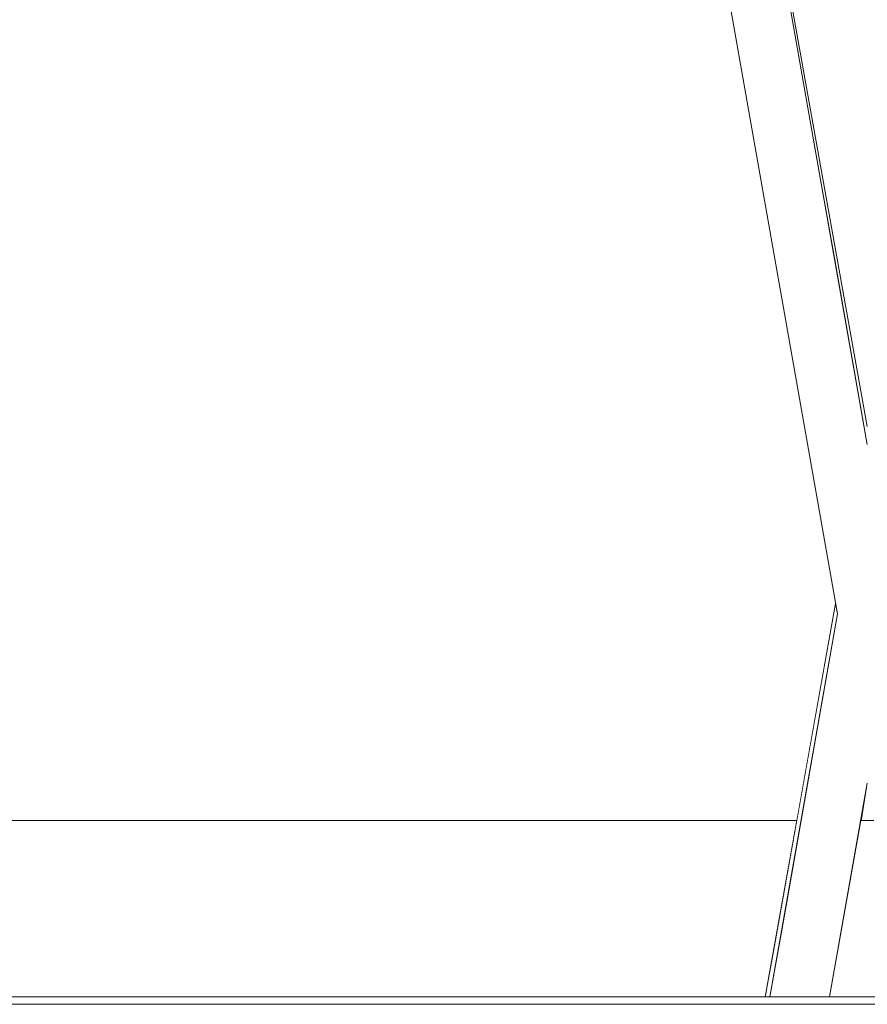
# Model space of a CAD drawing. Header units: millimetres. Extents: x -30280 to 309309, y -17460 to 4378.
# Tile 233 of 256: x 120198 to 120429, y -11436 to -11168. Entities that reach past the tile are written whole.
import ezdxf

# ---------------------------------------------------------------- set-up
doc = ezdxf.new("R2010")
doc.units = ezdxf.units.MM
doc.header["$MEASUREMENT"] = 0
doc.linetypes.add('Wipeout_Contour', pattern=[1000, 0, -1000])
doc.layers.add('P1_PLANTA PRIMERA_3_Nuevo_08_E_Envans secs', color=7, linetype='Continuous')
doc.layers.add('P1_PLANTA PRIMERA_3_Nuevo_09_EI_Mobiliari general', color=7, linetype='Continuous')
for name, color, linetype, lineweight in [('P1_PLANTA PRIMERA_3_Nuevo_08_E_Envans secs_Pluma_Nº__1', 7, 'Continuous', 5), ('P1_PLANTA PRIMERA_3_Nuevo_09_EI_Mobiliari general_Pluma_Nº__1', 7, 'Continuous', 5), ('P1_PLANTA PRIMERA_3_Nuevo_14_PAV_Soft Light Grey 0554_Pluma_Nº__29', 7, 'Continuous', 20)]:
    doc.layers.add(name, color=color, linetype=linetype, lineweight=lineweight)

msp = doc.modelspace()

# ---------------------------------------------------------------- linework, layer by layer
at = {"layer": 'P1_PLANTA PRIMERA_3_Nuevo_14_PAV_Soft Light Grey 0554_Pluma_Nº__29', "color": 7, "linetype": 'Continuous', "lineweight": 20}
msp.add_line((125602.39, -11436.05), (119916.16, -11436.05), dxfattribs=at)

# ---------------------------------------------------------------- wipeouts: each hides what was drawn before it
at = {"color": 254, "linetype": 'Wipeout_Contour', "lineweight": 0, "ltscale": 744380.35708}
msp.add_wipeout([(125602.39, -8989.05), (119928.08, -8989.05), (119928.08, -9336.05), (125456.84, -9336.05), (125456.84, -11434.05), (125602.39, -11434.05)], dxfattribs=at).dxf.layer = 'P1_PLANTA PRIMERA_3_Nuevo_08_E_Envans secs'

# ---------------------------------------------------------------- next in the draw order: wipeouts: each hides what was drawn before it
at = {"color": 254, "linetype": 'Wipeout_Contour', "lineweight": 0, "ltscale": 482828.358526}
msp.add_wipeout([(120409.4, -11386.05), (119928.08, -11386.05), (119928.08, -11434.05), (120400.81, -11434.05)], dxfattribs=at).dxf.layer = 'P1_PLANTA PRIMERA_3_Nuevo_08_E_Envans secs'
at = {"color": 254, "linetype": 'Wipeout_Contour', "lineweight": 0, "ltscale": 483871.60997}
msp.add_wipeout([(120418.34, -11434.05), (120438.83, -11434.05), (120430.36, -11386.05), (120426.8, -11386.05)], dxfattribs=at).dxf.layer = 'P1_PLANTA PRIMERA_3_Nuevo_08_E_Envans secs'

# ---------------------------------------------------------------- next in the draw order: wipeouts: each hides what was drawn before it
at = {"color": 254, "linetype": 'Wipeout_Contour', "lineweight": 0, "ltscale": 13224043.01546531}
msp.add_wipeout([(124316.84, -9376.05), (119928.08, -9376.05), (119928.08, -11281.74), (119970.61, -11044.19), (119971.25, -11041.85), (119975.18, -11019.56), (119953.58, -11019.56), (119953.58, -10963.99), (119967.22, -10537.88), (120389.95, -10537.88), (120403.51, -10963.99), (120403.58, -11019.56), (120381.99, -11019.56), (120385.92, -11041.85), (120386.55, -11044.19), (120428.58, -11278.93), (120470.61, -11044.19), (120471.25, -11041.85), (120475.18, -11019.56), (120453.58, -11019.56), (120453.58, -10963.99), (120467.22, -10537.88), (120889.95, -10537.88), (120903.51, -10963.99), (120903.58, -11019.56), (120881.99, -11019.56), (120885.92, -11041.85), (120886.55, -11044.19), (120928.58, -11278.93), (120970.61, -11044.19), (120971.25, -11041.85), (120975.18, -11019.56), (120953.58, -11019.56), (120953.58, -10963.99), (120967.22, -10537.88), (121389.95, -10537.88), (121403.51, -10963.99), (121403.58, -11019.56), (121381.99, -11019.56), (121385.92, -11041.85), (121386.55, -11044.19), (121428.58, -11278.93), (121470.61, -11044.19), (121471.25, -11041.85), (121475.18, -11019.56), (121453.58, -11019.56), (121453.58, -10963.99), (121467.22, -10537.88), (121889.95, -10537.88), (121903.51, -10963.99), (121903.58, -11019.56), (121881.99, -11019.56), (121885.92, -11041.85), (121886.55, -11044.19), (121928.58, -11278.93), (121970.61, -11044.19), (121971.25, -11041.85), (121975.18, -11019.56), (121953.58, -11019.56), (121953.58, -10963.99), (121967.22, -10537.88), (122389.95, -10537.88), (122403.51, -10963.99), (122403.58, -11019.56), (122381.99, -11019.56), (122385.92, -11041.85), (122386.55, -11044.19), (122428.58, -11278.93), (122470.61, -11044.19), (122471.25, -11041.85), (122475.18, -11019.56), (122453.58, -11019.56), (122453.58, -10963.99), (122467.22, -10537.88), (122889.95, -10537.88), (122903.51, -10963.99), (122903.58, -11019.56), (122881.99, -11019.56), (122885.92, -11041.85), (122886.55, -11044.19), (122928.58, -11278.93), (122970.61, -11044.19), (122971.25, -11041.85), (122975.18, -11019.56), (122953.58, -11019.56), (122953.58, -10963.99), (122967.22, -10537.88), (123389.95, -10537.88), (123403.51, -10963.99), (123403.58, -11019.56), (123381.99, -11019.56), (123385.92, -11041.85), (123386.55, -11044.19), (123428.58, -11278.93), (123470.61, -11044.19), (123471.25, -11041.85), (123475.18, -11019.56), (123453.58, -11019.56), (123453.58, -10963.99), (123467.22, -10537.88), (123889.95, -10537.88), (123903.51, -10963.99), (123903.58, -11019.56), (123881.99, -11019.56), (123885.92, -11041.85), (123886.55, -11044.19), (123947.76, -11386.05), (124316.84, -11386.05)], dxfattribs=at).dxf.layer = 'P1_PLANTA PRIMERA_3_Nuevo_08_E_Envans secs'

# ---------------------------------------------------------------- next in the draw order: wipeouts: each hides what was drawn before it
at = {"color": 254, "linetype": 'Wipeout_Contour', "lineweight": 0, "ltscale": 2775833.214399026}
msp.add_wipeout([(119928.08, -11386.05), (120409.4, -11386.05), (120419.96, -11327.08), (120370.14, -11044.51), (120368.82, -11041.56), (120367.16, -11039.23), (120365.04, -11037.15), (120362.59, -11035.46), (120359.88, -11034.22), (120356.99, -11033.47), (120354.01, -11033.22), (120185.09, -11033.66), (120178.58, -11033.68), (120172.07, -11033.69), (120003.16, -11033.19), (120000.18, -11033.47), (119997.29, -11034.22), (119994.58, -11035.46), (119992.12, -11037.15), (119990.01, -11039.23), (119988.35, -11041.56), (119987.14, -11044.1), (119928.08, -11378.82)], dxfattribs=at).dxf.layer = 'P1_PLANTA PRIMERA_3_Nuevo_08_E_Envans secs'
at = {"color": 254, "linetype": 'Wipeout_Contour', "lineweight": 0, "ltscale": 362896.014316}
msp.add_wipeout([(120428.58, -11375.96), (120426.8, -11386.05), (120430.36, -11386.05)], dxfattribs=at).dxf.layer = 'P1_PLANTA PRIMERA_3_Nuevo_08_E_Envans secs'
at = {"color": 254, "linetype": 'Wipeout_Contour', "lineweight": 0, "ltscale": 604828.783496}
msp.add_wipeout([(120470.73, -11044.45), (120428.58, -11279.86), (120428.58, -11282.14), (120448.11, -11173.08), (120470.78, -11044.5)], dxfattribs=at).dxf.layer = 'P1_PLANTA PRIMERA_3_Nuevo_09_EI_Mobiliari general'

# ---------------------------------------------------------------- next in the draw order: wipeouts: each hides what was drawn before it
at = {"color": 254, "linetype": 'Wipeout_Contour', "lineweight": 0, "ltscale": 362877.726726}
msp.add_wipeout([(120448.11, -11173.08), (120428.58, -11282.14), (120428.58, -11283.82)], dxfattribs=at).dxf.layer = 'P1_PLANTA PRIMERA_3_Nuevo_09_EI_Mobiliari general'
at = {"color": 254, "linetype": 'Wipeout_Contour', "lineweight": 0, "ltscale": 362845.749663}
msp.add_wipeout([(120420.05, -11327.54), (120400.98, -11434.05), (120420.25, -11328.69)], dxfattribs=at).dxf.layer = 'P1_PLANTA PRIMERA_3_Nuevo_09_EI_Mobiliari general'

# ---------------------------------------------------------------- next in the draw order: wipeouts: each hides what was drawn before it
at = {"color": 254, "linetype": 'Wipeout_Contour', "lineweight": 0, "ltscale": 483892.78147}
msp.add_wipeout([(120428.58, -11329.89), (120485.17, -11008.97), (120483.8, -11008.73), (120428.58, -11321.89)], dxfattribs=at).dxf.layer = 'P1_PLANTA PRIMERA_3_Nuevo_09_EI_Mobiliari general'
at = {"color": 254, "linetype": 'Wipeout_Contour', "lineweight": 0, "ltscale": 483792.977011}
msp.add_wipeout([(120401.38, -11434.05), (120406.77, -11407.52), (120420.46, -11329.89), (120420.25, -11328.69)], dxfattribs=at).dxf.layer = 'P1_PLANTA PRIMERA_3_Nuevo_09_EI_Mobiliari general'

# ---------------------------------------------------------------- next in the draw order: wipeouts: each hides what was drawn before it
at = {"color": 254, "linetype": 'Wipeout_Contour', "lineweight": 0, "ltscale": 483821.688695}
msp.add_wipeout([(120427.17, -11329.89), (120408.81, -11434.05), (120410.22, -11434.05), (120428.58, -11329.89)], dxfattribs=at).dxf.layer = 'P1_PLANTA PRIMERA_3_Nuevo_09_EI_Mobiliari general'

# ---------------------------------------------------------------- next in the draw order: wipeouts: each hides what was drawn before it
at = {"color": 254, "linetype": 'Wipeout_Contour', "lineweight": 0, "ltscale": 483897.681156}
msp.add_wipeout([(120428.58, -11329.89), (120429.99, -11329.89), (120486.54, -11009.21), (120485.17, -11008.97)], dxfattribs=at).dxf.layer = 'P1_PLANTA PRIMERA_3_Nuevo_09_EI_Mobiliari general'

# ---------------------------------------------------------------- next in the draw order: wipeouts: each hides what was drawn before it
at = {"color": 254, "linetype": 'Wipeout_Contour', "lineweight": 0, "ltscale": 362892.575179}
msp.add_wipeout([(120428.58, -11286.6), (120477.77, -11007.67), (120428.58, -11284.52)], dxfattribs=at).dxf.layer = 'P1_PLANTA PRIMERA_3_Nuevo_09_EI_Mobiliari general'
at = {"color": 254, "linetype": 'Wipeout_Contour', "lineweight": 0, "ltscale": 483826.582066}
msp.add_wipeout([(120410.22, -11434.05), (120411.63, -11434.05), (120428.58, -11337.89), (120428.58, -11329.89)], dxfattribs=at).dxf.layer = 'P1_PLANTA PRIMERA_3_Nuevo_09_EI_Mobiliari general'

# ---------------------------------------------------------------- next in the draw order: wipeouts: each hides what was drawn before it
at = {"color": 254, "linetype": 'Wipeout_Contour', "lineweight": 0, "ltscale": 362893.67271}
msp.add_wipeout([(120428.58, -11290), (120478.35, -11007.77), (120428.58, -11286.6)], dxfattribs=at).dxf.layer = 'P1_PLANTA PRIMERA_3_Nuevo_09_EI_Mobiliari general'
at = {"color": 254, "linetype": 'Wipeout_Contour', "lineweight": 0, "ltscale": 483830.821419}
msp.add_wipeout([(120411.63, -11434.05), (120413, -11434.05), (120428.58, -11345.65), (120428.58, -11337.89)], dxfattribs=at).dxf.layer = 'P1_PLANTA PRIMERA_3_Nuevo_09_EI_Mobiliari general'

# ---------------------------------------------------------------- next in the draw order: wipeouts: each hides what was drawn before it
at = {"color": 254, "linetype": 'Wipeout_Contour', "lineweight": 0, "ltscale": 362895.216155}
msp.add_wipeout([(120428.58, -11290), (120428.58, -11294.6), (120479.13, -11007.91)], dxfattribs=at).dxf.layer = 'P1_PLANTA PRIMERA_3_Nuevo_09_EI_Mobiliari general'
at = {"color": 254, "linetype": 'Wipeout_Contour', "lineweight": 0, "ltscale": 483834.869332}
msp.add_wipeout([(120413, -11434.05), (120414.28, -11434.05), (120428.58, -11352.93), (120428.58, -11345.65)], dxfattribs=at).dxf.layer = 'P1_PLANTA PRIMERA_3_Nuevo_09_EI_Mobiliari general'

# ---------------------------------------------------------------- next in the draw order: wipeouts: each hides what was drawn before it
at = {"color": 254, "linetype": 'Wipeout_Contour', "lineweight": 0, "ltscale": 362897.158858}
msp.add_wipeout([(120428.58, -11294.6), (120428.58, -11300.28), (120480.11, -11008.08)], dxfattribs=at).dxf.layer = 'P1_PLANTA PRIMERA_3_Nuevo_09_EI_Mobiliari general'
at = {"color": 254, "linetype": 'Wipeout_Contour', "lineweight": 0, "ltscale": 483838.603221}
msp.add_wipeout([(120428.58, -11352.93), (120414.28, -11434.05), (120415.44, -11434.05), (120428.58, -11359.51)], dxfattribs=at).dxf.layer = 'P1_PLANTA PRIMERA_3_Nuevo_09_EI_Mobiliari general'

# ---------------------------------------------------------------- next in the draw order: wipeouts: each hides what was drawn before it
at = {"color": 254, "linetype": 'Wipeout_Contour', "lineweight": 0, "ltscale": 483880.876241}
msp.add_wipeout([(120428.58, -11306.86), (120481.23, -11008.28), (120480.11, -11008.08), (120428.58, -11300.28)], dxfattribs=at).dxf.layer = 'P1_PLANTA PRIMERA_3_Nuevo_09_EI_Mobiliari general'
at = {"color": 254, "linetype": 'Wipeout_Contour', "lineweight": 0, "ltscale": 483841.910142}
msp.add_wipeout([(120415.44, -11434.05), (120416.44, -11434.05), (120428.58, -11365.19), (120428.58, -11359.51)], dxfattribs=at).dxf.layer = 'P1_PLANTA PRIMERA_3_Nuevo_09_EI_Mobiliari general'

# ---------------------------------------------------------------- next in the draw order: wipeouts: each hides what was drawn before it
at = {"color": 254, "linetype": 'Wipeout_Contour', "lineweight": 0, "ltscale": 483884.570875}
msp.add_wipeout([(120428.58, -11306.86), (120428.58, -11314.14), (120482.48, -11008.5), (120481.23, -11008.28)], dxfattribs=at).dxf.layer = 'P1_PLANTA PRIMERA_3_Nuevo_09_EI_Mobiliari general'
at = {"color": 254, "linetype": 'Wipeout_Contour', "lineweight": 0, "ltscale": 362885.325218}
msp.add_wipeout([(120416.44, -11434.05), (120428.58, -11369.79), (120428.58, -11365.19)], dxfattribs=at).dxf.layer = 'P1_PLANTA PRIMERA_3_Nuevo_09_EI_Mobiliari general'

# ---------------------------------------------------------------- next in the draw order: wipeouts: each hides what was drawn before it
at = {"color": 254, "linetype": 'Wipeout_Contour', "lineweight": 0, "ltscale": 483888.579817}
msp.add_wipeout([(120428.58, -11321.89), (120483.8, -11008.73), (120482.48, -11008.5), (120428.58, -11314.14)], dxfattribs=at).dxf.layer = 'P1_PLANTA PRIMERA_3_Nuevo_09_EI_Mobiliari general'
at = {"color": 254, "linetype": 'Wipeout_Contour', "lineweight": 0, "ltscale": 362886.884343}
msp.add_wipeout([(120428.58, -11369.79), (120417.25, -11434.05), (120428.58, -11373.19)], dxfattribs=at).dxf.layer = 'P1_PLANTA PRIMERA_3_Nuevo_09_EI_Mobiliari general'

# ---------------------------------------------------------------- next in the draw order: wipeouts: each hides what was drawn before it
at = {"color": 254, "linetype": 'Wipeout_Contour', "lineweight": 0, "ltscale": 362740.216158}
msp.add_wipeout([(120386.43, -11044.45), (120428.58, -11279.86), (120386.55, -11044.19)], dxfattribs=at).dxf.layer = 'P1_PLANTA PRIMERA_3_Nuevo_09_EI_Mobiliari general'
at = {"color": 254, "linetype": 'Wipeout_Contour', "lineweight": 0, "ltscale": 362887.992816}
msp.add_wipeout([(120417.85, -11434.05), (120428.58, -11375.26), (120428.58, -11373.19)], dxfattribs=at).dxf.layer = 'P1_PLANTA PRIMERA_3_Nuevo_09_EI_Mobiliari general'

# ---------------------------------------------------------------- next in the draw order: wipeouts: each hides what was drawn before it
at = {"color": 254, "linetype": 'Wipeout_Contour', "lineweight": 0, "ltscale": 483729.431502}
msp.add_wipeout([(120386.43, -11044.45), (120409.05, -11173.07), (120428.58, -11282.14), (120428.58, -11279.86)], dxfattribs=at).dxf.layer = 'P1_PLANTA PRIMERA_3_Nuevo_09_EI_Mobiliari general'
at = {"color": 254, "linetype": 'Wipeout_Contour', "lineweight": 0, "ltscale": 362848.560041}
msp.add_wipeout([(120420.58, -11329.89), (120402.22, -11434.05), (120420.95, -11329.89)], dxfattribs=at).dxf.layer = 'P1_PLANTA PRIMERA_3_Nuevo_09_EI_Mobiliari general'

# ---------------------------------------------------------------- next in the draw order: wipeouts: each hides what was drawn before it
at = {"color": 254, "linetype": 'Wipeout_Contour', "lineweight": 0, "ltscale": 362837.841729}
msp.add_wipeout([(120409.05, -11173.07), (120428.58, -11283.82), (120428.58, -11282.14)], dxfattribs=at).dxf.layer = 'P1_PLANTA PRIMERA_3_Nuevo_09_EI_Mobiliari general'
at = {"color": 254, "linetype": 'Wipeout_Contour', "lineweight": 0, "ltscale": 483801.709931}
msp.add_wipeout([(120403.99, -11434.05), (120405, -11434.05), (120423.36, -11329.89), (120422.36, -11329.89)], dxfattribs=at).dxf.layer = 'P1_PLANTA PRIMERA_3_Nuevo_09_EI_Mobiliari general'

# ---------------------------------------------------------------- next in the draw order: wipeouts: each hides what was drawn before it
at = {"color": 254, "linetype": 'Wipeout_Contour', "lineweight": 0, "ltscale": 483806.013147}
msp.add_wipeout([(120423.36, -11329.89), (120405, -11434.05), (120406.16, -11434.05), (120424.52, -11329.89)], dxfattribs=at).dxf.layer = 'P1_PLANTA PRIMERA_3_Nuevo_09_EI_Mobiliari general'

# ---------------------------------------------------------------- next in the draw order: wipeouts: each hides what was drawn before it
at = {"color": 254, "linetype": 'Wipeout_Contour', "lineweight": 0, "ltscale": 483810.877961}
msp.add_wipeout([(120406.16, -11434.05), (120407.44, -11434.05), (120425.8, -11329.89), (120424.52, -11329.89)], dxfattribs=at).dxf.layer = 'P1_PLANTA PRIMERA_3_Nuevo_09_EI_Mobiliari general'

# ---------------------------------------------------------------- next in the draw order: wipeouts: each hides what was drawn before it
at = {"color": 254, "linetype": 'Wipeout_Contour', "lineweight": 0, "ltscale": 483816.156605}
msp.add_wipeout([(120425.8, -11329.89), (120407.44, -11434.05), (120408.81, -11434.05), (120427.17, -11329.89)], dxfattribs=at).dxf.layer = 'P1_PLANTA PRIMERA_3_Nuevo_09_EI_Mobiliari general'

# ---------------------------------------------------------------- next in the draw order: linework, layer by layer
at = {"layer": 'P1_PLANTA PRIMERA_3_Nuevo_08_E_Envans secs_Pluma_Nº__1', "color": 7, "linetype": 'Continuous', "lineweight": 5}
msp.add_line((119928.07, -11386.05), (120409.41, -11386.05), dxfattribs=at)

# ---------------------------------------------------------------- next in the draw order: wipeouts: each hides what was drawn before it
at = {"color": 254, "linetype": 'Wipeout_Contour', "lineweight": 0, "ltscale": 483670.049704}
msp.add_wipeout([(120428.58, -11321.89), (120373.36, -11008.73), (120372, -11008.97), (120428.58, -11329.89)], dxfattribs=at).dxf.layer = 'P1_PLANTA PRIMERA_3_Nuevo_09_EI_Mobiliari general'

# ---------------------------------------------------------------- next in the draw order: wipeouts: each hides what was drawn before it
at = {"color": 254, "linetype": 'Wipeout_Contour', "lineweight": 0, "ltscale": 483900.439647}
msp.add_wipeout([(120428.58, -11329.89), (120446.95, -11434.05), (120448.36, -11434.05), (120429.99, -11329.89)], dxfattribs=at).dxf.layer = 'P1_PLANTA PRIMERA_3_Nuevo_09_EI_Mobiliari general'

# ---------------------------------------------------------------- next in the draw order: wipeouts: each hides what was drawn before it
at = {"color": 254, "linetype": 'Wipeout_Contour', "lineweight": 0, "ltscale": 483666.740614}
msp.add_wipeout([(120428.58, -11329.89), (120372, -11008.97), (120370.63, -11009.21), (120427.17, -11329.89)], dxfattribs=at).dxf.layer = 'P1_PLANTA PRIMERA_3_Nuevo_09_EI_Mobiliari general'

# ---------------------------------------------------------------- next in the draw order: wipeouts: each hides what was drawn before it
at = {"color": 254, "linetype": 'Wipeout_Contour', "lineweight": 0, "ltscale": 483661.334317}
msp.add_wipeout([(120427.17, -11329.89), (120370.63, -11009.21), (120369.3, -11009.45), (120425.8, -11329.89)], dxfattribs=at).dxf.layer = 'P1_PLANTA PRIMERA_3_Nuevo_09_EI_Mobiliari general'
at = {"color": 254, "linetype": 'Wipeout_Contour', "lineweight": 0, "ltscale": 483897.059921}
msp.add_wipeout([(120428.58, -11329.89), (120428.58, -11337.89), (120445.54, -11434.05), (120446.95, -11434.05)], dxfattribs=at).dxf.layer = 'P1_PLANTA PRIMERA_3_Nuevo_09_EI_Mobiliari general'

# ---------------------------------------------------------------- next in the draw order: wipeouts: each hides what was drawn before it
at = {"color": 254, "linetype": 'Wipeout_Contour', "lineweight": 0, "ltscale": 483656.175667}
msp.add_wipeout([(120368.06, -11009.67), (120424.52, -11329.89), (120425.8, -11329.89), (120369.3, -11009.45)], dxfattribs=at).dxf.layer = 'P1_PLANTA PRIMERA_3_Nuevo_09_EI_Mobiliari general'
at = {"color": 254, "linetype": 'Wipeout_Contour', "lineweight": 0, "ltscale": 483895.775098}
msp.add_wipeout([(120428.58, -11345.65), (120444.17, -11434.05), (120445.54, -11434.05), (120428.58, -11337.89)], dxfattribs=at).dxf.layer = 'P1_PLANTA PRIMERA_3_Nuevo_09_EI_Mobiliari general'

# ---------------------------------------------------------------- next in the draw order: wipeouts: each hides what was drawn before it
at = {"color": 254, "linetype": 'Wipeout_Contour', "lineweight": 0, "ltscale": 483651.421423}
msp.add_wipeout([(120368.06, -11009.67), (120366.93, -11009.87), (120423.36, -11329.89), (120424.52, -11329.89)], dxfattribs=at).dxf.layer = 'P1_PLANTA PRIMERA_3_Nuevo_09_EI_Mobiliari general'
at = {"color": 254, "linetype": 'Wipeout_Contour', "lineweight": 0, "ltscale": 483892.408766}
msp.add_wipeout([(120428.58, -11365.19), (120440.73, -11434.05), (120441.73, -11434.05), (120428.58, -11359.51)], dxfattribs=at).dxf.layer = 'P1_PLANTA PRIMERA_3_Nuevo_09_EI_Mobiliari general'

# ---------------------------------------------------------------- next in the draw order: wipeouts: each hides what was drawn before it
at = {"color": 254, "linetype": 'Wipeout_Contour', "lineweight": 0, "ltscale": 483647.21598}
msp.add_wipeout([(120365.96, -11010.04), (120422.36, -11329.89), (120423.36, -11329.89), (120366.93, -11009.87)], dxfattribs=at).dxf.layer = 'P1_PLANTA PRIMERA_3_Nuevo_09_EI_Mobiliari general'
at = {"color": 254, "linetype": 'Wipeout_Contour', "lineweight": 0, "ltscale": 362909.843709}
msp.add_wipeout([(120428.58, -11373.19), (120439.32, -11434.05), (120428.58, -11369.79)], dxfattribs=at).dxf.layer = 'P1_PLANTA PRIMERA_3_Nuevo_09_EI_Mobiliari general'

# ---------------------------------------------------------------- next in the draw order: linework, layer by layer
at = {"layer": 'P1_PLANTA PRIMERA_3_Nuevo_08_E_Envans secs_Pluma_Nº__1', "color": 7, "linetype": 'Continuous', "lineweight": 5}
msp.add_line((120426.8, -11386.05), (120430.36, -11386.05), dxfattribs=at)
at = {"layer": 'P1_PLANTA PRIMERA_3_Nuevo_09_EI_Mobiliari general_Pluma_Nº__1', "color": 7, "linetype": 'Continuous', "lineweight": 5}
msp.add_line((120418.34, -11434.05), (120428.58, -11375.96), dxfattribs=at)
at = {"layer": 'P1_PLANTA PRIMERA_3_Nuevo_14_PAV_Soft Light Grey 0554_Pluma_Nº__29', "color": 7, "linetype": 'Continuous', "lineweight": 20}
msp.add_line((125602.39, -11434.05), (119924.54, -11434.05), dxfattribs=at)

# ---------------------------------------------------------------- next in the draw order: wipeouts: each hides what was drawn before it
at = {"color": 254, "linetype": 'Wipeout_Contour', "lineweight": 0, "ltscale": 362686.743105}
msp.add_wipeout([(120364.24, -11010.34), (120420.58, -11329.89), (120364.59, -11010.28)], dxfattribs=at).dxf.layer = 'P1_PLANTA PRIMERA_3_Nuevo_09_EI_Mobiliari general'

# ---------------------------------------------------------------- next in the draw order: linework, layer by layer
at = {"layer": 'P1_PLANTA PRIMERA_3_Nuevo_09_EI_Mobiliari general_Pluma_Nº__1', "color": 7, "linetype": 'Continuous', "lineweight": 5}
for p, q in [((120400.81, -11434.05), (120419.96, -11327.08)), ((120402.09, -11434.05), (120420.46, -11329.89))]:
    msp.add_line(p, q, dxfattribs=at)

# ---------------------------------------------------------------- next in the draw order: wipeouts: each hides what was drawn before it
at = {"color": 254, "linetype": 'Wipeout_Contour', "lineweight": 0, "ltscale": 362793.968509}
msp.add_wipeout([(120379.75, -11007.6), (120428.58, -11286.6), (120428.58, -11284.52)], dxfattribs=at).dxf.layer = 'P1_PLANTA PRIMERA_3_Nuevo_09_EI_Mobiliari general'

# ---------------------------------------------------------------- next in the draw order: wipeouts: each hides what was drawn before it
at = {"color": 254, "linetype": 'Wipeout_Contour', "lineweight": 0, "ltscale": 362794.130487}
msp.add_wipeout([(120379.4, -11007.67), (120428.58, -11290), (120428.58, -11286.6)], dxfattribs=at).dxf.layer = 'P1_PLANTA PRIMERA_3_Nuevo_09_EI_Mobiliari general'

# ---------------------------------------------------------------- next in the draw order: wipeouts: each hides what was drawn before it
at = {"color": 254, "linetype": 'Wipeout_Contour', "lineweight": 0, "ltscale": 362794.308219}
msp.add_wipeout([(120428.58, -11290), (120378.82, -11007.77), (120428.58, -11294.6)], dxfattribs=at).dxf.layer = 'P1_PLANTA PRIMERA_3_Nuevo_09_EI_Mobiliari general'

# ---------------------------------------------------------------- next in the draw order: wipeouts: each hides what was drawn before it
at = {"color": 254, "linetype": 'Wipeout_Contour', "lineweight": 0, "ltscale": 362794.496524}
msp.add_wipeout([(120428.58, -11294.6), (120378.03, -11007.91), (120428.58, -11300.28)], dxfattribs=at).dxf.layer = 'P1_PLANTA PRIMERA_3_Nuevo_09_EI_Mobiliari general'

# ---------------------------------------------------------------- next in the draw order: wipeouts: each hides what was drawn before it
at = {"color": 254, "linetype": 'Wipeout_Contour', "lineweight": 0, "ltscale": 483673.3572}
msp.add_wipeout([(120375.94, -11008.28), (120428.58, -11306.86), (120428.58, -11300.28), (120377.06, -11008.08)], dxfattribs=at).dxf.layer = 'P1_PLANTA PRIMERA_3_Nuevo_09_EI_Mobiliari general'

# ---------------------------------------------------------------- next in the draw order: wipeouts: each hides what was drawn before it
at = {"color": 254, "linetype": 'Wipeout_Contour', "lineweight": 0, "ltscale": 483672.328935}
msp.add_wipeout([(120375.94, -11008.28), (120374.69, -11008.5), (120428.58, -11314.14), (120428.58, -11306.86)], dxfattribs=at).dxf.layer = 'P1_PLANTA PRIMERA_3_Nuevo_09_EI_Mobiliari general'

# ---------------------------------------------------------------- next in the draw order: wipeouts: each hides what was drawn before it
at = {"color": 254, "linetype": 'Wipeout_Contour', "lineweight": 0, "ltscale": 483671.215115}
msp.add_wipeout([(120373.36, -11008.73), (120428.58, -11321.89), (120428.58, -11314.14), (120374.69, -11008.5)], dxfattribs=at).dxf.layer = 'P1_PLANTA PRIMERA_3_Nuevo_09_EI_Mobiliari general'

# ---------------------------------------------------------------- next in the draw order: linework, layer by layer
at = {"layer": 'P1_PLANTA PRIMERA_3_Nuevo_09_EI_Mobiliari general_Pluma_Nº__1', "color": 7, "linetype": 'Continuous', "lineweight": 5}
for p, q in [((120428.58, -11283.82), (120379.87, -11007.58)), ((120420.46, -11329.89), (120364.12, -11010.36)), ((120428.58, -11278.93), (120386.55, -11044.19))]:
    msp.add_line(p, q, dxfattribs=at)

doc.saveas('drawing.dxf')
